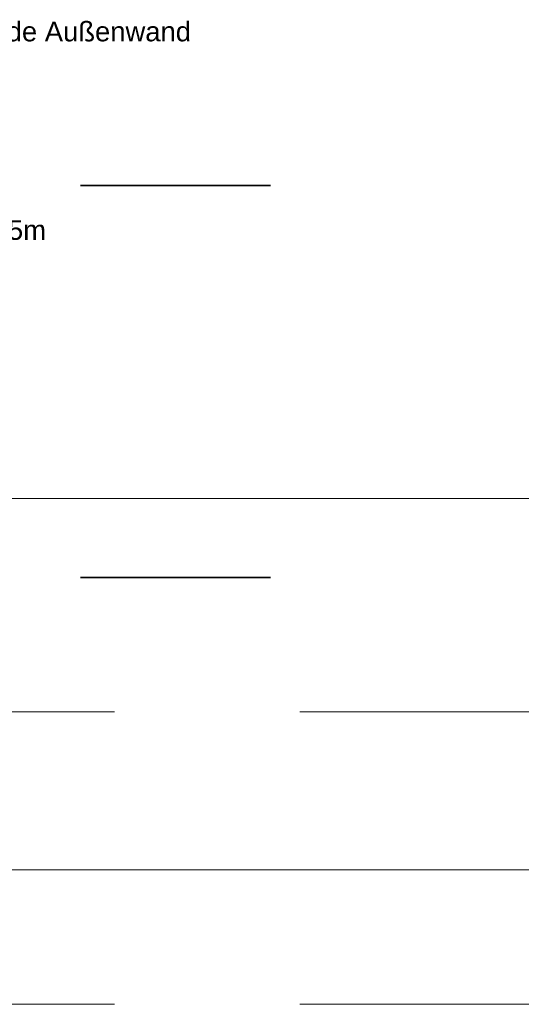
# Model space of a CAD drawing. Header units: metres. Extents: x -3716 to 31, y -1854 to 706.
# Tile 166 of 237: x -600 to -568, y -274 to -211. Entities that reach past the tile are written whole.
import ezdxf

# ---------------------------------------------------------------- set-up
doc = ezdxf.new("R2010")
doc.units = ezdxf.units.M
doc.header["$LTSCALE"] = 1.25
doc.header["$PDMODE"] = 1
doc.header["$PDSIZE"] = -2
doc.linetypes.add('ISO-02 Strichlinie', pattern=[3.81, 3.048, -0.762])
doc.layers.get('0').update_dxf_attribs({"lineweight": 25})
for name, color, linetype, lineweight, true_color in [('30 -35 Decken- 0 Decken', 7, 'Continuous', 35, 0x00ee00), ('70 -72 Beschriftung- 1 Beschriftung allgemein', 7, 'Continuous', 9, 0xff6633), ('70 -76 Bemaßung- 2 Allgemein', 7, 'Continuous', 5, 0x6666cc)]:
    doc.layers.add(name, color=color, linetype=linetype, lineweight=lineweight, true_color=true_color)
doc.layers.add('Keine', color=7, linetype='Continuous', lineweight=9)
doc.styles.add('Arial', font='arial.ttf')
doc.dimstyles.new('SIA_DIN1356', dxfattribs={"dimtxt": 1.258608, "dimasz": 2.80603, "dimexe": 2.5, "dimexo": 3.75, "dimgap": 0.625, "dimtad": 1, "dimdec": 3, "dimtxsty": 'Arial', "dimblk": 'VW_SLASH-1', "dimblk1": 'VW_SLASH-1', "dimblk2": 'VW_SLASH-1', "dimcen": 0, "dimdle": 2.5, "dimadec": 3, "dimazin": 0, "dimtfac": 1, "dimtdec": 3, "dimtix": 1, "dimtmove": 0, "dimatfit": 0, "dimldrblk": 'VW_FILLEDARROW-1', "dimfxl": 1, "dimfrac": 2, "dimtolj": 1, "dimarcsym": 0})

# ---------------------------------------------------------------- blocks, each defined once
blk = doc.blocks.new('VW_SLASH-1')
at = {"color": 0, "linetype": 'ByBlock', "lineweight": -2, "transparency": 16777216}
blk.add_line((0.8909, 0), (-1, 0), dxfattribs=at)
at = {"color": 0, "lineweight": 20, "transparency": 16777216, "flags": 128}
blk.add_lwpolyline([(0.5001, 0.5001), (-0.5001, -0.5001)], dxfattribs=at)
blk = doc.blocks.new('*D1485')
at = {"layer": '30 -35 Decken- 0 Decken', "color": 0, "linetype": 'Continuous', "lineweight": -2}
for p, q in [((-25.5745, 39.3772), (-25.5745, 42.1833)), ((-25.5745, 34.5612), (-25.5745, 36.5712)), ((-22.0993, 36.5712), (-23.0745, 36.5712)), ((-22.0993, 34.5612), (-23.0745, 34.5612)), ((-25.5745, 31.7552), (-25.5745, 28.9491))]:
    blk.add_line(p, q, dxfattribs=at)
at = {"layer": 'Defpoints', "color": 0}
for p in [(-25.8493, 36.5712), (-25.5745, 36.5712), (-25.8493, 34.5612)]:
    blk.add_point(p, dxfattribs=at)
at = {"layer": '30 -35 Decken- 0 Decken', "color": 0, "lineweight": -2, "xscale": 2.8060302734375, "yscale": 2.8060302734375, "zscale": 2.8060302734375}
for p, rotation in [((-25.5745, 36.5712), 270), ((-25.5745, 34.5612), 90)]:
    blk.add_blockref('VW_SLASH-1', p, dxfattribs=dict(at, rotation=rotation))
at = {"layer": '30 -35 Decken- 0 Decken', "color": 0, "lineweight": 9, "insert": (-25.6599, 35.5662), "char_height": 0.10069, "attachment_point": 5, "rotation": 90, "style": 'Arial'}
blk.add_mtext('\\A1;2,01', dxfattribs=at)
blk = doc.blocks.new('VW_FILLEDARROW-1')
at = {"linetype": 'Continuous', "lineweight": 0, "transparency": 16777216}
blk.add_hatch(color=0, dxfattribs=at).paths.add_polyline_path([(-1.4144, 0.379), (0, 0), (-1.4144, -0.379)])
at = {"color": 0, "lineweight": 5, "transparency": 16777216, "flags": 128}
blk.add_lwpolyline([(-1.4144, 0.379), (0, 0), (-1.4144, -0.379)], close=True, dxfattribs=at)
blk = doc.blocks.new('*D1521')
at = {"layer": '70 -76 Bemaßung- 2 Allgemein', "color": 0, "lineweight": -2}
for p, q in [((-31.557, 33.0612), (-34.3631, 33.0612)), ((-28.151, 33.0612), (-28.751, 33.0612)), ((-25.345, 33.0612), (-22.5389, 33.0612)), ((-28.751, 30.2962), (-28.751, 30.5612)), ((-28.151, 30.2962), (-28.151, 30.5612))]:
    blk.add_line(p, q, dxfattribs=at)
at = {"layer": 'Defpoints', "color": 0}
for p in [(-28.751, 34.0462), (-28.151, 34.0462), (-28.751, 33.0612)]:
    blk.add_point(p, dxfattribs=at)
at = {"layer": '70 -76 Bemaßung- 2 Allgemein', "color": 0, "lineweight": -2, "xscale": 2.8060302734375, "yscale": 2.8060302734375, "zscale": 2.8060302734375}
blk.add_blockref('VW_SLASH-1', (-28.751, 33.0612), dxfattribs=at)
at = {"layer": '70 -76 Bemaßung- 2 Allgemein', "color": 0, "lineweight": -2, "xscale": 2.8060302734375, "yscale": 2.8060302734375, "zscale": 2.8060302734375, "rotation": 180}
blk.add_blockref('VW_SLASH-1', (-28.151, 33.0612), dxfattribs=at)
at = {"layer": '70 -76 Bemaßung- 2 Allgemein', "color": 0, "insert": (-28.451, 33.1376), "char_height": 0.10069, "attachment_point": 5, "style": 'Arial'}
blk.add_mtext('\\A1;60', dxfattribs=at)
blk = doc.blocks.new('*D1522')
at = {"layer": '70 -76 Bemaßung- 2 Allgemein', "color": 0, "lineweight": -2}
for p, q in [((-30.957, 33.0612), (-33.7631, 33.0612)), ((-27.231, 33.0612), (-28.151, 33.0612)), ((-24.425, 33.0612), (-21.6189, 33.0612)), ((-27.231, 31.2162), (-27.231, 30.5612)), ((-28.151, 30.2962), (-28.151, 30.5612))]:
    blk.add_line(p, q, dxfattribs=at)
at = {"layer": 'Defpoints', "color": 0}
for p in [(-27.231, 34.9662), (-28.151, 34.0462), (-28.151, 33.0612)]:
    blk.add_point(p, dxfattribs=at)
at = {"layer": '70 -76 Bemaßung- 2 Allgemein', "color": 0, "lineweight": -2, "xscale": 2.8060302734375, "yscale": 2.8060302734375, "zscale": 2.8060302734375}
blk.add_blockref('VW_SLASH-1', (-28.151, 33.0612), dxfattribs=at)
at = {"layer": '70 -76 Bemaßung- 2 Allgemein', "color": 0, "lineweight": -2, "xscale": 2.8060302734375, "yscale": 2.8060302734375, "zscale": 2.8060302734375, "rotation": 180}
blk.add_blockref('VW_SLASH-1', (-27.231, 33.0612), dxfattribs=at)
at = {"layer": '70 -76 Bemaßung- 2 Allgemein', "color": 0, "insert": (-27.691, 33.1376), "char_height": 0.10069, "attachment_point": 5, "style": 'Arial'}
blk.add_mtext('\\A1;92', dxfattribs=at)
blk = doc.blocks.new('*D1523')
at = {"layer": '70 -76 Bemaßung- 2 Allgemein', "color": 0, "lineweight": -2}
for p, q in [((-8.527, 33.0612), (-24.425, 33.0612)), ((-27.231, 31.2162), (-27.231, 30.5612)), ((-5.721, 31.2162), (-5.721, 30.5612))]:
    blk.add_line(p, q, dxfattribs=at)
at = {"layer": 'Defpoints', "color": 0}
for p in [(-27.231, 34.9662), (-5.721, 34.9662), (-27.231, 33.0612)]:
    blk.add_point(p, dxfattribs=at)
at = {"layer": '70 -76 Bemaßung- 2 Allgemein', "color": 0, "lineweight": -2, "xscale": 2.8060302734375, "yscale": 2.8060302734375, "zscale": 2.8060302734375, "rotation": 180}
blk.add_blockref('VW_SLASH-1', (-27.231, 33.0612), dxfattribs=at)
at = {"layer": '70 -76 Bemaßung- 2 Allgemein', "color": 0, "lineweight": -2, "xscale": 2.8060302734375, "yscale": 2.8060302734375, "zscale": 2.8060302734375}
blk.add_blockref('VW_SLASH-1', (-5.721, 33.0612), dxfattribs=at)
at = {"layer": '70 -76 Bemaßung- 2 Allgemein', "color": 0, "insert": (-16.476, 33.1467), "char_height": 0.10069, "attachment_point": 5, "style": 'Arial'}
blk.add_mtext('\\A1;21,51', dxfattribs=at)
blk = doc.blocks.new('Gruppe-1105')
at = {"layer": '30 -35 Decken- 0 Decken', "color": 7, "insert": (-24.0395541, 37.41203147), "char_height": 0.1006886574, "attachment_point": 1, "line_spacing_factor": 0.970891, "style": 'Arial'}
blk.add_mtext('aufgehende Außenwand', dxfattribs=at)
at = {"layer": '30 -35 Decken- 0 Decken', "color": 7, "linetype": 'Continuous', "lineweight": 9}
dim = blk.add_linear_dim(base=(-25.57447353, 36.57119107), p1=(-25.84932969, 34.56119107), p2=(-25.84932969, 36.57119107), angle=270, text='2,01', dimstyle='SIA_DIN1356', override={"dimtxt": 0.100689, "dimgap": 0.025, "dimdec": 8, "dimpost": '<>', "dimtxsty": 'Arial', "dimtmove": 2}, dxfattribs=at)
dim.commit()
dim.dimension.update_dxf_attribs({"geometry": '*D1485', "text_midpoint": (-25.65993707, 35.56619107)})
blk = doc.blocks.new('_FU_2D LP9 (3D)')
at = {"layer": '30 -35 Decken- 0 Decken', "color": 7}
blk.add_blockref('Gruppe-1105', (0, 0), dxfattribs=at)
at = {"layer": '70 -72 Beschriftung- 1 Beschriftung allgemein', "linetype": 'ISO-02 Strichlinie'}
for p, q in [((-183.8724, 33.8712), (1.1339, 33.8712)), ((-183.8724, 32.3712), (1.1339, 32.3712))]:
    blk.add_line(p, q, dxfattribs=at)
at = {"layer": '30 -35 Decken- 0 Decken', "color": 7, "insert": (-24.6816, 36.3937), "char_height": 0.100689, "attachment_point": 1, "line_spacing_factor": 0.970891, "style": 'Arial'}
blk.add_mtext('OK Fundment -0,455m', dxfattribs=at)
blk = doc.blocks.new('Gruppe-1118')
at = {"layer": '70 -76 Bemaßung- 2 Allgemein'}
for base, p1, p2, text, picture, middle in [((-28.15099996, 33.06119107), (-27.23099996, 34.96619107), (-28.15099996, 34.04619107), '92', '*D1522', (-27.69099996, 33.13759263)), ((-27.23099996, 33.06119107), (-5.72099996, 34.96619107), (-27.23099996, 34.96619107), '21,51', '*D1523', (-16.47599996, 33.14665461)), ((-28.75099996, 33.06119107), (-28.15099996, 34.04619107), (-28.75099996, 34.04619107), '60', '*D1521', (-28.45099996, 33.13759263))]:
    dim = blk.add_linear_dim(base=base, p1=p1, p2=p2, text=text, dimstyle='SIA_DIN1356', override={"dimtxt": 0.100689, "dimgap": 0.025, "dimdec": 8, "dimpost": '<>', "dimtxsty": 'Arial', "dimtmove": 2}, dxfattribs=at)
    dim.commit()
    dim.dimension.update_dxf_attribs({"geometry": picture, "text_midpoint": middle})
blk = doc.blocks.new('_Feinplanum 2D-6 (3D)')
at = {"layer": '30 -35 Decken- 0 Decken', "color": 7, "linetype": 'Continuous', "lineweight": 9}
blk.add_line((-28.13099996, 34.96619107), (-19.22099996, 34.96619107), dxfattribs=at)
at = {"layer": '70 -72 Beschriftung- 1 Beschriftung allgemein', "linetype": 'ISO-02 Strichlinie'}
for p, q in [((-183.87242454, 33.87119107), (1.13388679, 33.87119107)), ((-183.87242454, 32.37119107), (1.13388679, 32.37119107))]:
    blk.add_line(p, q, dxfattribs=at)
at = {"layer": '70 -76 Bemaßung- 2 Allgemein'}
blk.add_blockref('Gruppe-1118', (0, 0), dxfattribs=at)

msp = doc.modelspace()

# ---------------------------------------------------------------- block references
at = {"layer": 'Keine', "color": 1, "xscale": 12.5, "yscale": 12.5, "zscale": 12.5}
msp.add_blockref('_FU_2D LP9 (3D)', (-307.659, -678.788), dxfattribs=at)

# ---------------------------------------------------------------- next in the draw order: block references
msp.add_blockref('_Feinplanum 2D-6 (3D)', (-307.659, -678.788), dxfattribs=at)

doc.saveas('drawing.dxf')
